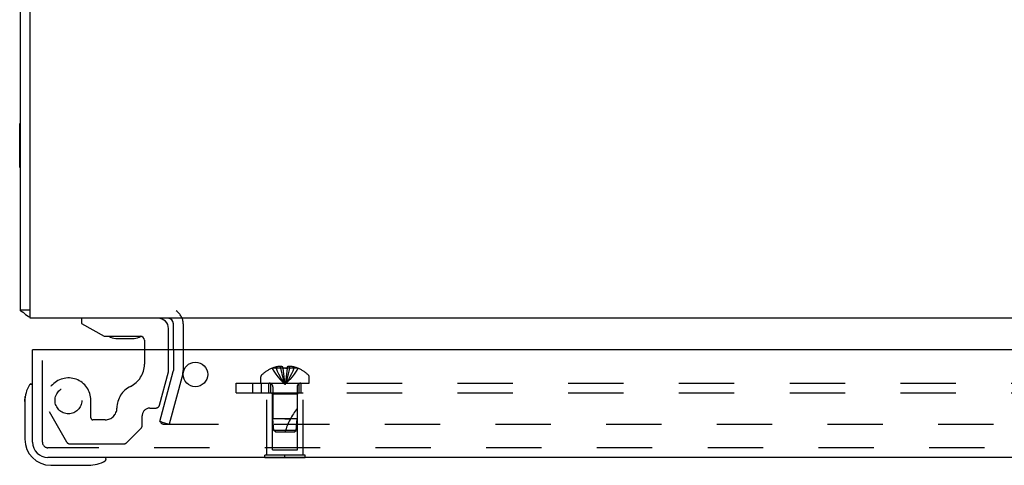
# Model space of a CAD drawing. Header units: inches. Extents: x 0 to 77.3, y 0 to 50.
# Tile 33 of 48: x 56.4 to 63.9, y 36.5 to 39.9. Entities that reach past the tile are written whole.
import ezdxf

# ---------------------------------------------------------------- set-up
doc = ezdxf.new("R2010")
doc.units = ezdxf.units.IN
doc.header["$LTSCALE"] = 4.25
doc.header["$MEASUREMENT"] = 0
doc.linetypes.add('HIDDEN', pattern=[0.2, 0.1, -0.1])
doc.layers.get('0').update_dxf_attribs({"linetype": 'CONTINUOUS'})
for name, color, linetype in [('DEFAULT_2', 8, 'HIDDEN'), ('REAR_DOOR', 7, 'CONTINUOUS'), ('SUBPANEL', 7, 'CONTINUOUS')]:
    doc.layers.add(name, color=color, linetype=linetype)

msp = doc.modelspace()

# ---------------------------------------------------------------- linework, layer by layer
at = {"color": 3, "linetype": 'Continuous'}
for p, q in [((56.374874, 37.678287), (56.374874, 47.210287)), ((56.449874, 37.615287), (56.449874, 47.210287)), ((74.299874, 37.615287), (56.449874, 37.615287)), ((57.549874, 37.372287), (57.549874, 37.573287))]:
    msp.add_line(p, q, dxfattribs=at)
at = {"color": 7, "linetype": 'Continuous'}
for p, q in [((56.369874, 38.771787), (56.369874, 39.108787)), ((56.369874, 39.108787), (56.374874, 39.108787)), ((56.369874, 38.771787), (56.374874, 38.771787)), ((56.449874, 37.678287), (56.374874, 37.678287)), ((56.843374, 37.615287), (56.843374, 37.576287)), ((56.843374, 37.576287), (57.019374, 37.477287)), ((57.512374, 37.372287), (57.512374, 37.536287)), ((57.019374, 37.477287), (57.296374, 37.477287)), ((57.107358, 37.460789), (57.106818, 37.460793)), ((57.107358, 37.460789), (57.247851, 37.460787)), ((57.248929, 37.460793), (57.247851, 37.460787)), ((57.327374, 37.446287), (57.327374, 37.372287))]:
    msp.add_line(p, q, dxfattribs=at)
at = {"color": 3, "linetype": 'Continuous'}
for points in [[(56.392294, 37.662312), (56.388424, 37.664392), (56.386571, 37.665416), (56.38481, 37.666433), (56.383185, 37.667431), (56.381659, 37.668446), (56.380193, 37.669528), (56.378874, 37.670638), (56.377746, 37.671752), (56.37682, 37.672857), (56.376106, 37.673925), (56.375581, 37.674949), (56.375225, 37.675914), (56.375008, 37.676804), (56.374902, 37.677597), (56.374874, 37.678287)], [(56.405691, 37.653157), (56.404483, 37.654371), (56.40311, 37.655565), (56.401572, 37.656744), (56.399893, 37.657903), (56.398094, 37.65904), (56.396206, 37.660153), (56.394262, 37.661243), (56.392294, 37.662312)]]:
    msp.add_lwpolyline(points, dxfattribs=at)
for centre, radius, start, end in [((56.491874, 37.732287), 0.117, 222.5569177, 248.9597586), ((57.507874, 37.573287), 0.042, 0, 90)]:
    msp.add_arc(centre, radius, start, end, dxfattribs=at)
at = {"color": 7, "linetype": 'Continuous'}
for centre, radius, start, end in [((57.433374, 37.536287), 0.079, 0, 90), ((57.107874, 37.550787), 0.09, 234.8122524, 269.3280243), ((57.247874, 37.550787), 0.09, 270.6719757, 304.9231758), ((57.296374, 37.446287), 0.031, 0, 90)]:
    msp.add_arc(centre, radius, start, end, dxfattribs=at)
at = {"layer": 'DEFAULT_2', "color": 8, "linetype": 'HIDDEN'}
for p, q in [((57.624874, 37.573287), (57.624874, 37.214651)), ((57.327374, 37.372287), (57.327374, 37.262271)), ((57.512374, 37.205287), (57.512374, 37.372287)), ((57.549874, 37.372287), (57.549874, 37.214651)), ((56.544374, 37.021207), (56.544374, 37.292287)), ((57.443773, 36.949264), (57.512374, 37.205287)), ((57.445562, 36.822063), (57.549022, 37.20818)), ((57.621466, 37.188769), (57.518007, 36.802652)), ((56.916374, 36.852287), (56.916374, 36.985287)), ((56.595417, 36.899287), (56.72994, 36.666287)), ((57.369374, 36.926287), (57.413829, 36.926287)), ((57.026374, 36.836287), (56.932374, 36.836287)), ((57.310374, 36.789287), (57.310374, 36.867287)), ((57.445562, 36.822063), (57.518007, 36.802652)), ((57.452576, 36.821972), (57.452582, 36.821488)), ((57.189445, 36.660074), (57.304516, 36.775145)), ((57.472576, 36.802652), (73.277172, 36.802652)), ((56.755921, 36.651287), (57.168232, 36.651287))]:
    msp.add_line(p, q, dxfattribs=at)
for points in [[(57.453187, 36.826709), (57.452821, 36.824982), (57.452619, 36.823244), (57.452576, 36.821972)], [(57.452582, 36.821488), (57.45271, 36.819737), (57.453002, 36.818004), (57.453456, 36.816303), (57.454068, 36.81465), (57.454832, 36.813056), (57.455744, 36.811537), (57.456794, 36.810103)], [(57.472576, 36.802652), (57.470752, 36.802733), (57.468958, 36.802971), (57.467187, 36.803367), (57.46546, 36.803916), (57.463793, 36.804615), (57.462197, 36.805457), (57.460688, 36.806436), (57.459276, 36.807542), (57.457975, 36.808769), (57.456794, 36.810103)]]:
    msp.add_lwpolyline(points, dxfattribs=at)
msp.add_circle((56.744374, 36.985287), 0.103, dxfattribs=at)
for centre, radius, start, end in [((57.507874, 37.573287), 0.117, 0, 56.9001751), ((57.139374, 37.262271), 0.188, 295.7418004, 360), ((57.524874, 37.214651), 0.025, 345, 360), ((57.524874, 37.214651), 0.1, 345, 360), ((56.744374, 36.985287), 0.172, 0, 210), ((57.301374, 36.926287), 0.185, 115.7418004, 180), ((57.026374, 36.926287), 0.09, 270, 360), ((57.369374, 36.867287), 0.059, 90, 180), ((57.413829, 36.957287), 0.031, 270, 345), ((56.932374, 36.852287), 0.016, 180, 270), ((57.290374, 36.789287), 0.02, 315, 360), ((56.755921, 36.681287), 0.03, 210, 270), ((57.168232, 36.681287), 0.03, 270, 315)]:
    msp.add_arc(centre, radius, start, end, dxfattribs=at)
at = {"layer": 'REAR_DOOR', "color": 3, "linetype": 'Continuous'}
for p, q in [((56.469374, 36.664287), (56.469374, 37.372287)), ((74.079374, 37.372287), (56.484374, 37.372287)), ((73.977374, 36.547287), (56.586374, 36.547287))]:
    msp.add_line(p, q, dxfattribs=at)
at = {"layer": 'REAR_DOOR', "color": 7, "linetype": 'Continuous'}
for p, q in [((56.484374, 37.372287), (56.469374, 37.372287)), ((56.456041, 37.112194), (56.455986, 37.112001)), ((56.409374, 36.976641), (56.412267, 37.014562)), ((56.409374, 36.976641), (56.409374, 36.687287)), ((57.027603, 36.532287), (57.031264, 36.533177)), ((57.031264, 36.533177), (57.03257, 36.533509)), ((58.250874, 36.543287), (58.250874, 36.547287)), ((58.562874, 36.543287), (58.250874, 36.543287)), ((58.406874, 36.543287), (58.406874, 36.547287)), ((58.562874, 36.543287), (58.562874, 36.547287)), ((56.609374, 36.487287), (56.898727, 36.487287))]:
    msp.add_line(p, q, dxfattribs=at)
at = {"layer": 'REAR_DOOR', "color": 8, "linetype": 'HIDDEN'}
for p, q in [((56.544374, 36.664287), (56.544374, 37.372287)), ((58.307373, 37.231643), (58.307607, 37.231245)), ((58.308589, 37.231644), (58.307607, 37.231245)), ((58.391374, 37.231644), (58.308589, 37.231644)), ((58.338374, 37.231644), (58.338374, 37.241692)), ((58.371974, 37.231644), (58.371974, 37.246593)), ((58.391374, 37.231644), (58.391374, 37.241692)), ((58.391374, 37.231644), (58.393544, 37.209171)), ((58.391374, 37.231644), (58.39141, 37.231245)), ((58.39141, 37.231245), (58.393972, 37.231367)), ((58.393511, 37.209494), (58.395855, 37.187686)), ((58.419774, 37.231367), (58.422337, 37.231245)), ((58.422374, 37.231644), (58.420204, 37.209171)), ((58.422337, 37.231245), (58.422374, 37.231644)), ((58.422374, 37.241692), (58.422374, 37.231644)), ((58.505159, 37.231644), (58.422374, 37.231644)), ((58.441773, 37.231644), (58.441773, 37.246593)), ((58.475374, 37.231644), (58.475374, 37.241692)), ((58.50614, 37.231245), (58.505159, 37.231644)), ((58.506375, 37.231643), (58.50614, 37.231245)), ((58.220374, 37.118287), (58.220374, 37.164837)), ((58.395826, 37.187937), (58.398343, 37.166791)), ((58.398321, 37.166974), (58.401009, 37.146485)), ((58.593374, 37.118287), (58.593374, 37.164837)), ((58.220374, 37.118287), (58.593374, 37.118287)), ((58.312874, 37.090087), (58.312874, 36.843287)), ((58.500874, 37.090087), (58.500874, 36.84329)), ((58.266874, 36.564287), (58.266874, 37.043287)), ((58.266874, 37.043287), (58.546874, 37.043287)), ((58.311874, 37.033287), (58.301874, 37.043287)), ((58.311874, 36.605787), (58.311874, 37.033287)), ((58.501874, 37.033287), (58.311874, 37.033287)), ((58.501874, 37.033287), (58.511874, 37.043287)), ((58.501874, 36.605787), (58.501874, 37.033287)), ((58.546874, 36.564287), (58.546874, 37.043287)), ((58.321879, 36.753238), (58.312874, 36.843287)), ((58.406874, 36.843287), (58.312874, 36.843287)), ((58.500874, 36.84329), (58.406874, 36.843287)), ((58.406874, 36.843287), (58.448878, 36.84329)), ((58.491869, 36.753238), (58.500874, 36.84329)), ((58.332874, 36.743287), (58.321879, 36.753238)), ((58.491869, 36.753238), (58.321879, 36.753238)), ((58.332874, 36.743287), (58.480874, 36.743287)), ((58.480873, 36.743287), (58.491869, 36.753238)), ((73.977374, 36.622287), (56.586374, 36.622287)), ((58.311874, 36.605787), (58.501874, 36.605787)), ((58.250874, 36.547287), (58.250874, 36.564287)), ((58.562874, 36.564287), (58.250874, 36.564287)), ((58.406874, 36.547287), (58.406874, 36.564287)), ((58.562874, 36.547287), (58.562874, 36.564287))]:
    msp.add_line(p, q, dxfattribs=at)
for points in [[(58.307607, 37.231245), (58.321304, 37.209171), (58.33614, 37.187686), (58.352114, 37.166791), (58.369228, 37.146485), (58.387482, 37.12677), (58.406874, 37.107644)], [(58.371974, 37.246593), (58.367786, 37.246308), (58.363591, 37.245929), (58.359388, 37.245458), (58.355181, 37.244893), (58.350973, 37.244234), (58.346767, 37.243481), (58.342567, 37.242633), (58.338374, 37.241692)], [(58.338374, 37.231644), (58.347818, 37.209494), (58.358052, 37.187937), (58.369074, 37.166974), (58.380885, 37.146604), (58.393485, 37.126827), (58.406874, 37.107644)], [(58.391374, 37.241692), (58.388798, 37.242687), (58.386273, 37.243564), (58.3838, 37.244321), (58.381373, 37.244967), (58.37899, 37.245512), (58.376636, 37.24596), (58.374296, 37.246322), (58.371974, 37.246593)], [(58.371974, 37.231644), (58.376786, 37.209494), (58.382, 37.187937), (58.387616, 37.166974), (58.393633, 37.146604), (58.400052, 37.126827), (58.406874, 37.107644)], [(58.406874, 37.231644), (58.404279, 37.231632), (58.401694, 37.231599), (58.399114, 37.231543), (58.39654, 37.231466), (58.393973, 37.231367), (58.39141, 37.231245)], [(58.396538, 37.231466), (58.399112, 37.231543), (58.401692, 37.231599)], [(58.441773, 37.231644), (58.436961, 37.209494), (58.431748, 37.187937), (58.426132, 37.166974), (58.420115, 37.146604), (58.413695, 37.126827), (58.406874, 37.107644)], [(58.422337, 37.231245), (58.419775, 37.231367), (58.417209, 37.231466), (58.414636, 37.231543), (58.412056, 37.231599), (58.409469, 37.231632), (58.406874, 37.231644)], [(58.475374, 37.231644), (58.465929, 37.209494), (58.455696, 37.187937), (58.444674, 37.166974), (58.432863, 37.146604), (58.420263, 37.126827), (58.406874, 37.107644)], [(58.50614, 37.231245), (58.492444, 37.209171), (58.477608, 37.187686), (58.461633, 37.166791), (58.444519, 37.146485), (58.426266, 37.12677), (58.406874, 37.107644)], [(58.420237, 37.209494), (58.417893, 37.187686), (58.415404, 37.166791), (58.412738, 37.146485), (58.409895, 37.12677), (58.406874, 37.107644)], [(58.412054, 37.231599), (58.414634, 37.231543), (58.417208, 37.231466)], [(58.441773, 37.246593), (58.439452, 37.246322), (58.437111, 37.24596), (58.434758, 37.245512), (58.432374, 37.244967), (58.429947, 37.244321), (58.427475, 37.243564), (58.424949, 37.242687), (58.422374, 37.241692)], [(58.475374, 37.241692), (58.47118, 37.242633), (58.466981, 37.243481), (58.462775, 37.244234), (58.458566, 37.244893), (58.45436, 37.245458), (58.450157, 37.245929), (58.445962, 37.246308), (58.441773, 37.246593)], [(58.400993, 37.146604), (58.403844, 37.126827), (58.406874, 37.107644)], [(58.401009, 37.146485), (58.403853, 37.12677), (58.406874, 37.107644)], [(58.417921, 37.187937), (58.415427, 37.166974), (58.412755, 37.146604), (58.409903, 37.126827), (58.406874, 37.107644)]]:
    msp.add_lwpolyline(points, dxfattribs=at)
at = {"layer": 'REAR_DOOR', "color": 7, "linetype": 'Continuous'}
for points in [[(56.455986, 37.112001), (56.455595, 37.110484), (56.455265, 37.109179), (56.454374, 37.105516)], [(57.03257, 36.533509), (57.034088, 36.533901), (57.034281, 36.533954)]]:
    msp.add_lwpolyline(points, dxfattribs=at)
at = {"layer": 'REAR_DOOR', "color": 3, "linetype": 'Continuous'}
msp.add_circle((57.719374, 37.184287), 0.094, dxfattribs=at)
at = {"layer": 'REAR_DOOR', "color": 8, "linetype": 'HIDDEN'}
for centre, radius, start, end in [((58.406874, 36.989467), 0.26182, 112.3612856, 133.5137951), ((58.406874, 36.989467), 0.261361, 105.1941118, 112.089377), ((58.406874, 36.989467), 0.261361, 67.910623, 74.8058882), ((58.406874, 36.989467), 0.26182, 46.4862049, 67.6387144), ((58.240374, 37.164837), 0.02, 133.5137951, 180), ((58.573374, 37.164837), 0.02, 0, 46.4862049), ((58.284674, 37.090087), 0.0282, 0, 90), ((58.529074, 37.090087), 0.0282, 90, 180), ((58.952117, 36.573094), 0.571188, 142.1862365, 162.6646356), ((56.586374, 36.664287), 0.042, 180, 270)]:
    msp.add_arc(centre, radius, start, end, dxfattribs=at)
at = {"layer": 'REAR_DOOR', "color": 7, "linetype": 'Continuous'}
for centre, radius, start, end in [((56.659374, 36.976641), 0.25, 149.1101134, 180), ((56.457707, 37.097287), 0.015, 96.3795916, 149.1101134), ((56.454374, 37.097287), 0.015, 0, 83.6204084), ((56.609374, 36.687287), 0.2, 180, 270), ((56.898727, 36.737287), 0.25, 270, 300.8898866), ((57.019374, 36.532287), 0.015, 6.3795916, 90), ((57.019374, 36.535621), 0.015, 300.8898866, 353.6204084)]:
    msp.add_arc(centre, radius, start, end, dxfattribs=at)
at = {"layer": 'REAR_DOOR', "color": 3, "linetype": 'Continuous'}
msp.add_arc((56.586374, 36.664287), 0.117, 180, 270, dxfattribs=at)
at = {"layer": 'SUBPANEL', "color": 8, "linetype": 'HIDDEN'}
for p, q in [((58.031874, 37.043287), (58.031874, 37.118287)), ((58.031874, 37.118287), (71.031874, 37.118287)), ((58.156874, 37.118287), (58.156874, 37.043287)), ((58.225874, 37.043287), (58.225874, 37.118287)), ((58.281874, 37.043287), (58.281874, 37.118287)), ((58.297874, 37.043287), (58.297874, 37.118287)), ((58.515874, 37.043287), (58.515874, 37.118287)), ((58.531874, 37.043287), (58.531874, 37.118287)), ((58.031874, 37.043287), (71.031874, 37.043287))]:
    msp.add_line(p, q, dxfattribs=at)

doc.saveas('drawing.dxf')
